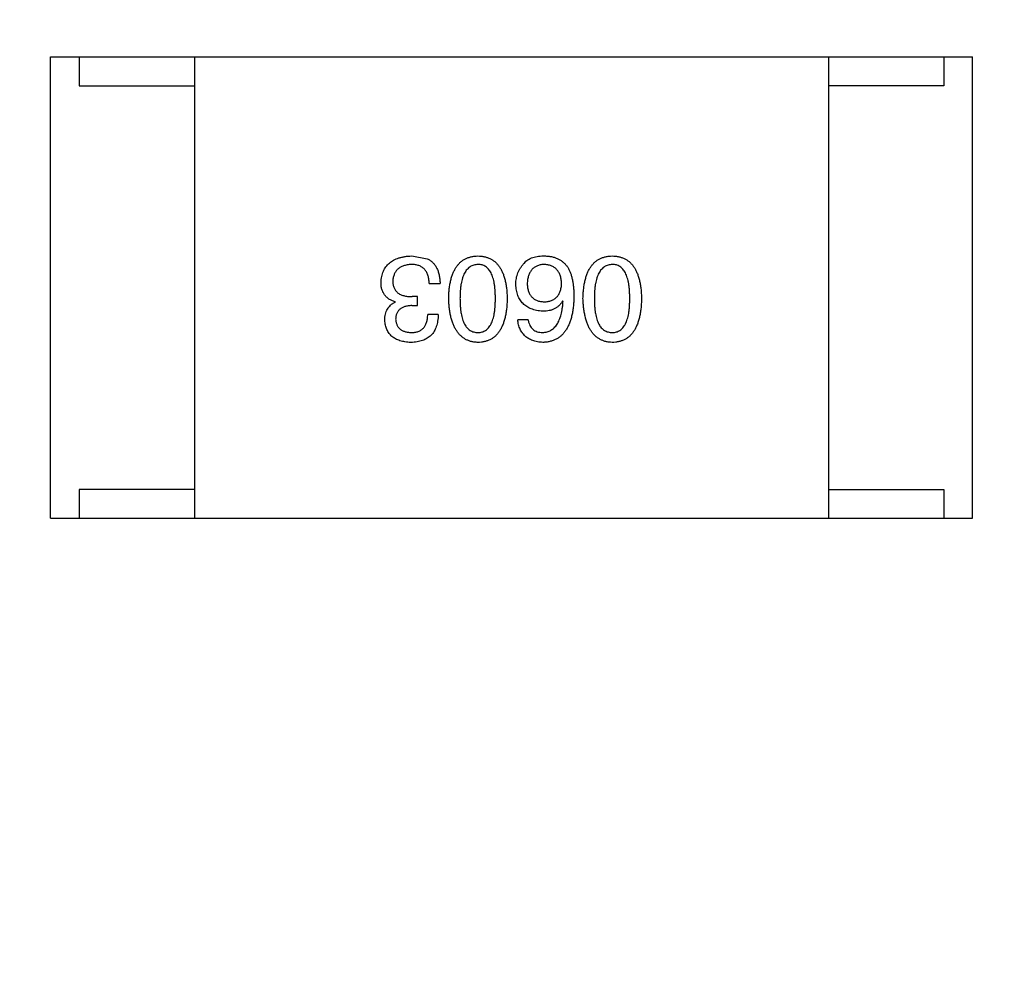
# Model space of a CAD drawing. Header units: millimetres. Extents: x 718 to 1157, y -195 to -52.
# Tile 131 of 156: x 1084.35 to 1086.06, y -113.16 to -111.53. Entities that reach past the tile are written whole.
import ezdxf

# ---------------------------------------------------------------- set-up
doc = ezdxf.new("R2010")
doc.units = ezdxf.units.MM
doc.header["$LTSCALE"] = 1.21
doc.header["$MEASUREMENT"] = 0
doc.header["$PDMODE"] = 3
doc.header["$PDSIZE"] = 0.3125
doc.layers.get('0').update_dxf_attribs({"linetype": 'CONTINUOUS'})
doc.layers.get('DEFPOINTS').update_dxf_attribs({"linetype": 'CONTINUOUS'})
doc.layers.add('Dim', color=3, linetype='CONTINUOUS', lineweight=25)
doc.styles.get("Standard").update_dxf_attribs({"font": 'txt', "width": 0.8})
doc.dimstyles.get("Standard").update_dxf_attribs({"dimtxt": 0.15625, "dimasz": 0.1875, "dimexe": 0.125, "dimexo": 0.0625, "dimgap": 0.09, "dimtad": 0, "dimtih": 1, "dimtoh": 1, "dimzin": 4, "dimdsep": 46, "dimtxsty": 'Standard', "dimblk": '_FILLED', "dimblk1": '_FILLED', "dimblk2": '_FILLED', "dimcen": 0.09, "dimazin": 1, "dimtp": 0.01, "dimtm": 0.01, "dimtfac": 1, "dimtofl": 0, "dimtmove": 0, "dimatfit": 3, "dimldrblk": '_FILLED', "dimfxl": 1, "dimtolj": 1, "dimtzin": 4, "dimarcsym": 0})

# ---------------------------------------------------------------- blocks, each defined once
blk = doc.blocks.new('_FILLED')
at = {"color": 0, "linetype": 'ByBlock'}
blk.add_solid([(0, 0), (-1, 0.16667), (-1, -0.16667)], dxfattribs=at)
blk = doc.blocks.new('*D41')
at = {"layer": 'DEFPOINTS', "color": 0}
for p in [(1078.3878, -101.7796), (1078.3878, -150.8296), (1143.3384, -150.8296)]:
    blk.add_point(p, dxfattribs=at)
at = {"layer": 'Dim', "color": 0, "lineweight": -2}
for p, q in [((1078.4503, -101.7796), (1143.4634, -101.7796)), ((1143.3384, -104.3196), (1143.3384, -122.3813)), ((1143.3384, -148.2896), (1143.3384, -130.2279)), ((1078.4503, -150.8296), (1143.4634, -150.8296))]:
    blk.add_line(p, q, dxfattribs=at)
at = {"layer": 'Dim', "color": 0, "lineweight": -2, "xscale": 2.54, "yscale": 2.54, "zscale": 2.54}
for p, rotation in [((1143.3384, -101.7796), 90), ((1143.3384, -150.8296), 270)]:
    blk.add_blockref('_FILLED', p, dxfattribs=dict(at, rotation=rotation))
at = {"layer": 'Dim', "color": 0, "insert": (1143.3384, -126.3046), "char_height": 2.5, "attachment_point": 5, "rotation": 90, "line_spacing_factor": 2.5}
blk.add_mtext('\\A1;49.05', dxfattribs=at)

msp = doc.modelspace()

# ---------------------------------------------------------------- linework, layer by layer
at = {"color": 7, "linetype": 'Continuous'}
for p, q in [((1084.406, -111.5933), (1086.006, -111.5933)), ((1084.406, -112.3933), (1084.406, -111.5933)), ((1084.456, -111.5933), (1084.456, -111.6433)), ((1084.656, -111.5933), (1084.656, -112.3933)), ((1085.756, -111.5933), (1085.756, -112.3933)), ((1085.956, -111.5933), (1085.956, -111.6433)), ((1086.006, -112.3933), (1086.006, -111.5933)), ((1084.456, -111.6433), (1084.656, -111.6433)), ((1085.956, -111.6433), (1085.756, -111.6433)), ((1085.0328, -111.9385), (1085.0599, -111.9434)), ((1085.0632, -111.986), (1085.082, -111.986)), ((1085.0042, -112.018), (1085.0042, -112.0188)), ((1085.0427, -112.009), (1085.0337, -112.009)), ((1085.0427, -112.0245), (1085.0427, -112.009)), ((1085.2955, -112.0172), (1085.2947, -112.0163)), ((1085.0328, -112.0245), (1085.0427, -112.0245)), ((1085.0787, -112.0401), (1085.0607, -112.0401)), ((1085.2348, -112.0491), (1085.2168, -112.0491)), ((1084.656, -112.3433), (1084.456, -112.3433)), ((1084.456, -112.3433), (1084.456, -112.3933)), ((1085.756, -112.3433), (1085.956, -112.3433)), ((1085.956, -112.3433), (1085.956, -112.3933)), ((1084.406, -112.3933), (1086.006, -112.3933))]:
    msp.add_line(p, q, dxfattribs=at)
for points, knots in [([(1084.9796, -111.9844), (1084.9797, -111.9826), (1084.9799, -111.9791), (1084.9808, -111.974), (1084.9821, -111.9693), (1084.9837, -111.9649), (1084.9857, -111.9609), (1084.9881, -111.9571), (1084.9909, -111.9537), (1084.9941, -111.9507), (1084.9976, -111.948), (1085.0015, -111.9456), (1085.0058, -111.9435), (1085.0105, -111.9419), (1085.0156, -111.9405), (1085.021, -111.9394), (1085.0268, -111.9387), (1085.0308, -111.9386), (1085.0328, -111.9385)], [0, 0, 0, 0, 0.068236, 0.132937, 0.194125, 0.253174, 0.310181, 0.365986, 0.421096, 0.476216, 0.532352, 0.590232, 0.649824, 0.71274, 0.778406, 0.848058, 0.921922, 1, 1, 1, 1]), ([(1085.0599, -111.9434), (1085.0608, -111.9438), (1085.0625, -111.9446), (1085.0649, -111.9462), (1085.0672, -111.9478), (1085.0693, -111.9497), (1085.0712, -111.9517), (1085.073, -111.954), (1085.0747, -111.9564), (1085.0761, -111.959), (1085.0774, -111.9617), (1085.0786, -111.9647), (1085.0795, -111.9678), (1085.0804, -111.9711), (1085.081, -111.9746), (1085.0815, -111.9782), (1085.0819, -111.9821), (1085.082, -111.9847), (1085.082, -111.986)], [0, 0, 0, 0, 0.056906, 0.113264, 0.168825, 0.223843, 0.279195, 0.335267, 0.392098, 0.450414, 0.51054, 0.572219, 0.636652, 0.703156, 0.773102, 0.845505, 0.921063, 1, 1, 1, 1]), ([(1085.097, -112.0122), (1085.0971, -112.0093), (1085.0973, -112.0036), (1085.098, -111.9953), (1085.0991, -111.9875), (1085.1006, -111.9804), (1085.1025, -111.9738), (1085.1048, -111.9677), (1085.1074, -111.9623), (1085.1103, -111.9573), (1085.1137, -111.953), (1085.1175, -111.9491), (1085.1216, -111.9459), (1085.1261, -111.9433), (1085.131, -111.9412), (1085.1363, -111.9397), (1085.1419, -111.9387), (1085.1458, -111.9386), (1085.1478, -111.9385)], [0, 0, 0, 0, 0.08769, 0.170218, 0.24749, 0.319818, 0.387758, 0.451391, 0.511445, 0.568185, 0.622681, 0.67526, 0.726746, 0.778428, 0.830764, 0.884397, 0.940866, 1, 1, 1, 1]), ([(1085.1478, -111.9385), (1085.1498, -111.9386), (1085.1536, -111.9387), (1085.1593, -111.9397), (1085.1645, -111.9412), (1085.1694, -111.9433), (1085.1739, -111.9459), (1085.1781, -111.9491), (1085.1818, -111.9529), (1085.1852, -111.9573), (1085.1882, -111.9622), (1085.1908, -111.9677), (1085.1931, -111.9738), (1085.1949, -111.9804), (1085.1964, -111.9875), (1085.1975, -111.9953), (1085.1983, -112.0036), (1085.1985, -112.0093), (1085.1986, -112.0122)], [0, 0, 0, 0, 0.059135, 0.115606, 0.169241, 0.221578, 0.273261, 0.324749, 0.377329, 0.431642, 0.488541, 0.548597, 0.612232, 0.680174, 0.752504, 0.829777, 0.912307, 1, 1, 1, 1]), ([(1085.2135, -111.9876), (1085.2136, -111.9859), (1085.2137, -111.9824), (1085.2144, -111.9774), (1085.2155, -111.9725), (1085.2171, -111.9677), (1085.2192, -111.9632), (1085.2218, -111.9588), (1085.2248, -111.9546), (1085.2271, -111.9521), (1085.2283, -111.9508)], [0, 0, 0, 0, 0.12904, 0.253809, 0.377066, 0.499122, 0.621469, 0.744665, 0.870607, 1, 1, 1, 1]), ([(1085.2283, -111.9508), (1085.2292, -111.9497), (1085.2311, -111.9476), (1085.2346, -111.945), (1085.2385, -111.9428), (1085.2429, -111.941), (1085.2478, -111.9397), (1085.2532, -111.9388), (1085.259, -111.9384), (1085.2631, -111.9384), (1085.2652, -111.9385)], [0, 0, 0, 0, 0.105033, 0.21147, 0.321511, 0.438526, 0.563605, 0.698055, 0.843218, 1, 1, 1, 1]), ([(1085.2652, -111.9385), (1085.2672, -111.9386), (1085.2712, -111.9388), (1085.2771, -111.9399), (1085.2825, -111.9415), (1085.2875, -111.9437), (1085.2922, -111.9464), (1085.2965, -111.9498), (1085.3004, -111.9537), (1085.3026, -111.9566), (1085.3037, -111.9581)], [0, 0, 0, 0, 0.137449, 0.267856, 0.393219, 0.514735, 0.63397, 0.753734, 0.874967, 1, 1, 1, 1]), ([(1085.3301, -112.0122), (1085.3302, -112.0093), (1085.3304, -112.0036), (1085.3312, -111.9953), (1085.3323, -111.9875), (1085.3338, -111.9804), (1085.3357, -111.9738), (1085.3379, -111.9677), (1085.3405, -111.9623), (1085.3435, -111.9573), (1085.3469, -111.953), (1085.3506, -111.9491), (1085.3548, -111.9459), (1085.3593, -111.9433), (1085.3642, -111.9412), (1085.3694, -111.9397), (1085.3751, -111.9387), (1085.3789, -111.9386), (1085.3809, -111.9385)], [0, 0, 0, 0, 0.08769, 0.170218, 0.24749, 0.319818, 0.387758, 0.451391, 0.511445, 0.568185, 0.622681, 0.67526, 0.726746, 0.778428, 0.830764, 0.884397, 0.940866, 1, 1, 1, 1]), ([(1085.3809, -111.9385), (1085.3829, -111.9386), (1085.3868, -111.9387), (1085.3924, -111.9397), (1085.3977, -111.9412), (1085.4026, -111.9433), (1085.4071, -111.9459), (1085.4112, -111.9491), (1085.415, -111.9529), (1085.4183, -111.9573), (1085.4214, -111.9622), (1085.4239, -111.9677), (1085.4262, -111.9738), (1085.4281, -111.9804), (1085.4296, -111.9875), (1085.4307, -111.9953), (1085.4314, -112.0036), (1085.4316, -112.0093), (1085.4317, -112.0122)], [0, 0, 0, 0, 0.059135, 0.115606, 0.169241, 0.221578, 0.273261, 0.324749, 0.377329, 0.431642, 0.488541, 0.548597, 0.612232, 0.680174, 0.752504, 0.829777, 0.912307, 1, 1, 1, 1]), ([(1085.032, -111.9532), (1085.0308, -111.9533), (1085.0284, -111.9535), (1085.0249, -111.954), (1085.0217, -111.9547), (1085.0187, -111.9556), (1085.0159, -111.9566), (1085.0133, -111.958), (1085.011, -111.9595), (1085.0088, -111.9611), (1085.007, -111.9631), (1085.0052, -111.9652), (1085.0038, -111.9675), (1085.0026, -111.97), (1085.0016, -111.9727), (1085.0009, -111.9756), (1085.0003, -111.9787), (1085.0001, -111.9808), (1085.0001, -111.9819)], [0, 0, 0, 0, 0.076694, 0.149502, 0.218019, 0.283183, 0.345589, 0.405199, 0.462852, 0.519478, 0.575313, 0.630559, 0.687006, 0.744638, 0.804006, 0.866059, 0.931486, 1, 1, 1, 1]), ([(1085.0632, -111.986), (1085.0631, -111.9847), (1085.063, -111.9821), (1085.0625, -111.9784), (1085.0619, -111.9749), (1085.061, -111.9717), (1085.0598, -111.9687), (1085.0585, -111.966), (1085.0568, -111.9636), (1085.055, -111.9614), (1085.0529, -111.9595), (1085.0506, -111.9578), (1085.0481, -111.9563), (1085.0453, -111.9552), (1085.0423, -111.9543), (1085.0391, -111.9537), (1085.0356, -111.9533), (1085.0332, -111.9532), (1085.032, -111.9532)], [0, 0, 0, 0, 0.07723, 0.149593, 0.217944, 0.282232, 0.34411, 0.402297, 0.458791, 0.513966, 0.568538, 0.623291, 0.679957, 0.737243, 0.798142, 0.86118, 0.928728, 1, 1, 1, 1]), ([(1085.1478, -111.9532), (1085.1465, -111.9533), (1085.1441, -111.9535), (1085.1405, -111.9542), (1085.1372, -111.9555), (1085.1341, -111.9572), (1085.1313, -111.9593), (1085.1287, -111.9619), (1085.1264, -111.9649), (1085.1243, -111.9684), (1085.1225, -111.9724), (1085.1209, -111.9767), (1085.1196, -111.9816), (1085.1185, -111.9868), (1085.1177, -111.9926), (1085.1171, -111.9987), (1085.1167, -112.0053), (1085.1167, -112.0099), (1085.1166, -112.0122)], [0, 0, 0, 0, 0.050879, 0.099377, 0.146973, 0.193618, 0.240619, 0.289461, 0.34047, 0.395283, 0.453059, 0.515633, 0.582666, 0.655287, 0.732971, 0.815933, 0.905166, 1, 1, 1, 1]), ([(1085.1781, -112.0122), (1085.1781, -112.0099), (1085.178, -112.0052), (1085.1777, -111.9985), (1085.1771, -111.9923), (1085.1763, -111.9865), (1085.1752, -111.9812), (1085.174, -111.9764), (1085.1724, -111.972), (1085.1706, -111.968), (1085.1686, -111.9645), (1085.1664, -111.9615), (1085.1639, -111.9589), (1085.1611, -111.9569), (1085.1581, -111.9552), (1085.1549, -111.954), (1085.1514, -111.9534), (1085.149, -111.9533), (1085.1478, -111.9532)], [0, 0, 0, 0, 0.096457, 0.187288, 0.27178, 0.350132, 0.423455, 0.491343, 0.554037, 0.612253, 0.666313, 0.717038, 0.764921, 0.811214, 0.856775, 0.902988, 0.950234, 1, 1, 1, 1]), ([(1085.2619, -111.9532), (1085.2608, -111.9533), (1085.2587, -111.9535), (1085.2556, -111.954), (1085.2527, -111.9548), (1085.25, -111.9559), (1085.2475, -111.9571), (1085.2452, -111.9587), (1085.243, -111.9604), (1085.2411, -111.9624), (1085.2394, -111.9647), (1085.238, -111.9671), (1085.2366, -111.9698), (1085.2355, -111.9728), (1085.2347, -111.9759), (1085.234, -111.9794), (1085.2335, -111.983), (1085.2333, -111.9855), (1085.2332, -111.9868)], [0, 0, 0, 0, 0.066682, 0.130303, 0.190802, 0.248749, 0.30534, 0.361219, 0.415721, 0.471765, 0.528279, 0.586428, 0.64659, 0.710143, 0.776461, 0.846692, 0.921137, 1, 1, 1, 1]), ([(1085.293, -111.986), (1085.293, -111.9847), (1085.2928, -111.9822), (1085.2922, -111.9786), (1085.2915, -111.9752), (1085.2905, -111.972), (1085.2894, -111.9691), (1085.2879, -111.9664), (1085.2863, -111.964), (1085.2844, -111.9618), (1085.2824, -111.9598), (1085.2801, -111.9582), (1085.2776, -111.9567), (1085.2749, -111.9555), (1085.272, -111.9545), (1085.2688, -111.9539), (1085.2654, -111.9534), (1085.2631, -111.9533), (1085.2619, -111.9532)], [0, 0, 0, 0, 0.076467, 0.148148, 0.216496, 0.280559, 0.342274, 0.401168, 0.458322, 0.514073, 0.569257, 0.62465, 0.68124, 0.739113, 0.799947, 0.862804, 0.929597, 1, 1, 1, 1]), ([(1085.3037, -111.9581), (1085.3046, -111.9597), (1085.3063, -111.9629), (1085.3085, -111.9681), (1085.3103, -111.9738), (1085.3118, -111.98), (1085.313, -111.9866), (1085.3137, -111.9936), (1085.3143, -112.0011), (1085.3143, -112.0063), (1085.3144, -112.009)], [0, 0, 0, 0, 0.101889, 0.209155, 0.322694, 0.442863, 0.569758, 0.70479, 0.848502, 1, 1, 1, 1]), ([(1085.3809, -111.9532), (1085.3797, -111.9533), (1085.3772, -111.9535), (1085.3736, -111.9542), (1085.3703, -111.9555), (1085.3672, -111.9572), (1085.3644, -111.9593), (1085.3619, -111.9619), (1085.3595, -111.9649), (1085.3575, -111.9684), (1085.3556, -111.9724), (1085.3541, -111.9767), (1085.3527, -111.9816), (1085.3517, -111.9868), (1085.3508, -111.9926), (1085.3502, -111.9987), (1085.3498, -112.0053), (1085.3498, -112.0099), (1085.3498, -112.0122)], [0, 0, 0, 0, 0.050879, 0.099377, 0.146973, 0.193618, 0.240619, 0.289461, 0.34047, 0.395283, 0.453059, 0.515633, 0.582666, 0.655287, 0.732971, 0.815933, 0.905166, 1, 1, 1, 1]), ([(1085.4113, -112.0122), (1085.4112, -112.0099), (1085.4112, -112.0052), (1085.4108, -111.9985), (1085.4103, -111.9923), (1085.4095, -111.9865), (1085.4083, -111.9812), (1085.4071, -111.9764), (1085.4056, -111.972), (1085.4038, -111.968), (1085.4018, -111.9645), (1085.3995, -111.9615), (1085.397, -111.9589), (1085.3942, -111.9569), (1085.3913, -111.9552), (1085.388, -111.954), (1085.3845, -111.9534), (1085.3822, -111.9533), (1085.3809, -111.9532)], [0, 0, 0, 0, 0.096457, 0.187288, 0.27178, 0.350132, 0.423455, 0.491343, 0.554037, 0.612253, 0.666313, 0.717038, 0.764921, 0.811214, 0.856775, 0.902988, 0.950234, 1, 1, 1, 1]), ([(1085.0042, -112.018), (1085.0032, -112.0176), (1085.0012, -112.017), (1084.9984, -112.0159), (1084.9958, -112.0146), (1084.9934, -112.0132), (1084.9912, -112.0115), (1084.9891, -112.0098), (1084.9873, -112.0079), (1084.9857, -112.0059), (1084.9842, -112.0037), (1084.983, -112.0014), (1084.9819, -111.9989), (1084.9811, -111.9963), (1084.9803, -111.9935), (1084.9799, -111.9906), (1084.9796, -111.9875), (1084.9796, -111.9854), (1084.9796, -111.9844)], [0, 0, 0, 0, 0.069445, 0.136039, 0.200011, 0.261745, 0.322328, 0.381403, 0.438864, 0.496655, 0.554398, 0.612391, 0.672266, 0.733005, 0.79604, 0.861293, 0.928785, 1, 1, 1, 1]), ([(1085.0001, -111.9819), (1085.0001, -111.983), (1085.0001, -111.9851), (1085.0005, -111.9882), (1085.0012, -111.9911), (1085.0021, -111.9937), (1085.0033, -111.9962), (1085.0047, -111.9984), (1085.0065, -112.0004), (1085.0084, -112.0022), (1085.0107, -112.0038), (1085.0132, -112.0052), (1085.016, -112.0064), (1085.019, -112.0073), (1085.0223, -112.0081), (1085.0259, -112.0086), (1085.0297, -112.0089), (1085.0323, -112.0089), (1085.0337, -112.009)], [0, 0, 0, 0, 0.066518, 0.129194, 0.188613, 0.245254, 0.300032, 0.353805, 0.407079, 0.461108, 0.516272, 0.574141, 0.634837, 0.699275, 0.767504, 0.840272, 0.917505, 1, 1, 1, 1]), ([(1085.2627, -112.018), (1085.2639, -112.0179), (1085.2661, -112.0178), (1085.2694, -112.0174), (1085.2725, -112.0167), (1085.2753, -112.0157), (1085.278, -112.0146), (1085.2804, -112.0131), (1085.2827, -112.0115), (1085.2847, -112.0096), (1085.2865, -112.0075), (1085.2881, -112.0051), (1085.2894, -112.0025), (1085.2906, -111.9997), (1085.2915, -111.9966), (1085.2923, -111.9933), (1085.2928, -111.9897), (1085.293, -111.9873), (1085.293, -111.986)], [0, 0, 0, 0, 0.070453, 0.136523, 0.199866, 0.260392, 0.318446, 0.374657, 0.430182, 0.485556, 0.541071, 0.598396, 0.657208, 0.718642, 0.783247, 0.851631, 0.923928, 1, 1, 1, 1]), ([(1085.2603, -112.0344), (1085.2584, -112.0342), (1085.2549, -112.0339), (1085.2497, -112.033), (1085.2449, -112.0318), (1085.2405, -112.0303), (1085.2363, -112.0285), (1085.2325, -112.0264), (1085.2291, -112.0239), (1085.226, -112.0211), (1085.2232, -112.018), (1085.2208, -112.0146), (1085.2187, -112.0109), (1085.217, -112.0068), (1085.2156, -112.0025), (1085.2145, -111.9978), (1085.2138, -111.9928), (1085.2136, -111.9894), (1085.2135, -111.9876)], [0, 0, 0, 0, 0.074228, 0.144548, 0.211288, 0.274576, 0.335162, 0.393915, 0.450599, 0.506657, 0.562409, 0.618617, 0.676096, 0.735061, 0.79654, 0.860906, 0.928473, 1, 1, 1, 1]), ([(1085.2332, -111.9868), (1085.2333, -111.988), (1085.2335, -111.9904), (1085.234, -111.9939), (1085.2347, -111.9971), (1085.2356, -112.0001), (1085.2367, -112.0029), (1085.238, -112.0054), (1085.2396, -112.0077), (1085.2414, -112.0098), (1085.2433, -112.0116), (1085.2455, -112.0133), (1085.2479, -112.0146), (1085.2504, -112.0158), (1085.2532, -112.0167), (1085.2562, -112.0173), (1085.2594, -112.0178), (1085.2616, -112.0179), (1085.2627, -112.018)], [0, 0, 0, 0, 0.076288, 0.14871, 0.216387, 0.281386, 0.342528, 0.402111, 0.4591, 0.514852, 0.569974, 0.625644, 0.682226, 0.740156, 0.800362, 0.863471, 0.930116, 1, 1, 1, 1]), ([(1084.9861, -112.0499), (1084.9862, -112.0481), (1084.9863, -112.0446), (1084.9871, -112.0395), (1084.9885, -112.0348), (1084.9905, -112.0306), (1084.9931, -112.0269), (1084.9962, -112.0237), (1084.9999, -112.0209), (1085.0027, -112.0195), (1085.0042, -112.0188)], [0, 0, 0, 0, 0.143686, 0.277942, 0.40333, 0.521785, 0.638573, 0.755208, 0.874773, 1, 1, 1, 1]), ([(1085.1478, -112.0885), (1085.1458, -112.0883), (1085.142, -112.0881), (1085.1364, -112.087), (1085.1313, -112.0854), (1085.1264, -112.0832), (1085.122, -112.0804), (1085.1179, -112.077), (1085.1141, -112.0731), (1085.1108, -112.0686), (1085.1077, -112.0635), (1085.1051, -112.0578), (1085.1028, -112.0516), (1085.1009, -112.0448), (1085.0994, -112.0375), (1085.0982, -112.0296), (1085.0973, -112.0211), (1085.0971, -112.0152), (1085.097, -112.0122)], [0, 0, 0, 0, 0.057415, 0.112361, 0.16496, 0.216437, 0.267441, 0.318839, 0.371478, 0.426325, 0.483626, 0.544235, 0.608673, 0.677374, 0.750405, 0.828394, 0.911525, 1, 1, 1, 1]), ([(1085.1166, -112.0122), (1085.1167, -112.0146), (1085.1167, -112.0192), (1085.1171, -112.0259), (1085.1177, -112.0322), (1085.1185, -112.0379), (1085.1196, -112.0432), (1085.1209, -112.0481), (1085.1225, -112.0525), (1085.1243, -112.0565), (1085.1264, -112.0599), (1085.1287, -112.063), (1085.1313, -112.0655), (1085.1341, -112.0676), (1085.1372, -112.0693), (1085.1405, -112.0704), (1085.1441, -112.0711), (1085.1465, -112.0712), (1085.1478, -112.0712)], [0, 0, 0, 0, 0.095719, 0.185854, 0.269738, 0.347952, 0.420315, 0.487894, 0.550245, 0.608186, 0.662454, 0.713283, 0.761375, 0.808209, 0.854301, 0.901312, 0.949396, 1, 1, 1, 1]), ([(1085.1478, -112.0712), (1085.149, -112.0712), (1085.1514, -112.0711), (1085.1549, -112.0704), (1085.1581, -112.0693), (1085.1611, -112.0676), (1085.1639, -112.0655), (1085.1664, -112.063), (1085.1686, -112.0599), (1085.1706, -112.0564), (1085.1724, -112.0525), (1085.174, -112.0481), (1085.1752, -112.0432), (1085.1763, -112.0379), (1085.1771, -112.0322), (1085.1777, -112.0259), (1085.178, -112.0192), (1085.1781, -112.0146), (1085.1781, -112.0122)], [0, 0, 0, 0, 0.049764, 0.097007, 0.143217, 0.188577, 0.235116, 0.282997, 0.333719, 0.387776, 0.445989, 0.508679, 0.576563, 0.649481, 0.728235, 0.812722, 0.903548, 1, 1, 1, 1]), ([(1085.1986, -112.0122), (1085.1985, -112.0153), (1085.1983, -112.0212), (1085.1975, -112.0298), (1085.1964, -112.0377), (1085.1949, -112.0451), (1085.1931, -112.052), (1085.1908, -112.0582), (1085.1882, -112.0639), (1085.1852, -112.069), (1085.1818, -112.0735), (1085.1781, -112.0774), (1085.174, -112.0808), (1085.1694, -112.0835), (1085.1645, -112.0856), (1085.1593, -112.0872), (1085.1536, -112.0882), (1085.1498, -112.0884), (1085.1478, -112.0885)], [0, 0, 0, 0, 0.088823, 0.172287, 0.250296, 0.323438, 0.392244, 0.456221, 0.516635, 0.573871, 0.628, 0.680335, 0.731489, 0.782557, 0.834044, 0.886738, 0.942089, 1, 1, 1, 1]), ([(1085.3144, -112.009), (1085.3143, -112.0121), (1085.3141, -112.0182), (1085.3132, -112.0271), (1085.3121, -112.0353), (1085.3105, -112.043), (1085.3085, -112.0501), (1085.3061, -112.0566), (1085.3033, -112.0625), (1085.3001, -112.0677), (1085.2966, -112.0725), (1085.2926, -112.0766), (1085.2882, -112.0801), (1085.2833, -112.083), (1085.2781, -112.0853), (1085.2725, -112.087), (1085.2665, -112.0881), (1085.2624, -112.0883), (1085.2603, -112.0885)], [0, 0, 0, 0, 0.087517, 0.169686, 0.246944, 0.319347, 0.387088, 0.450961, 0.511075, 0.567974, 0.622351, 0.675039, 0.726853, 0.778688, 0.83093, 0.884738, 0.941043, 1, 1, 1, 1]), ([(1085.2947, -112.0163), (1085.2938, -112.0178), (1085.2921, -112.0206), (1085.289, -112.0243), (1085.2853, -112.0274), (1085.2812, -112.03), (1085.2766, -112.0319), (1085.2715, -112.0334), (1085.2661, -112.0342), (1085.2622, -112.0343), (1085.2603, -112.0344)], [0, 0, 0, 0, 0.122276, 0.239997, 0.35611, 0.473903, 0.59404, 0.720428, 0.855383, 1, 1, 1, 1]), ([(1085.2603, -112.0712), (1085.2616, -112.0712), (1085.2641, -112.071), (1085.2678, -112.0701), (1085.2713, -112.069), (1085.2745, -112.0673), (1085.2775, -112.0653), (1085.2803, -112.0629), (1085.2828, -112.0601), (1085.2852, -112.0569), (1085.2872, -112.0533), (1085.2891, -112.0493), (1085.2907, -112.0449), (1085.2921, -112.0401), (1085.2933, -112.0349), (1085.2943, -112.0294), (1085.2951, -112.0234), (1085.2953, -112.0193), (1085.2955, -112.0172)], [0, 0, 0, 0, 0.054741, 0.107075, 0.158339, 0.208382, 0.258772, 0.310045, 0.362765, 0.417822, 0.475982, 0.537466, 0.602901, 0.673037, 0.747247, 0.826291, 0.910782, 1, 1, 1, 1]), ([(1085.3809, -112.0885), (1085.379, -112.0883), (1085.3751, -112.0881), (1085.3696, -112.087), (1085.3644, -112.0854), (1085.3596, -112.0832), (1085.3551, -112.0804), (1085.351, -112.077), (1085.3473, -112.0731), (1085.3439, -112.0686), (1085.3409, -112.0635), (1085.3383, -112.0578), (1085.336, -112.0516), (1085.3341, -112.0448), (1085.3326, -112.0375), (1085.3314, -112.0296), (1085.3305, -112.0211), (1085.3302, -112.0152), (1085.3301, -112.0122)], [0, 0, 0, 0, 0.057415, 0.112361, 0.16496, 0.216437, 0.267441, 0.318839, 0.371478, 0.426325, 0.483626, 0.544235, 0.608673, 0.677374, 0.750405, 0.828394, 0.911525, 1, 1, 1, 1]), ([(1085.3498, -112.0122), (1085.3498, -112.0146), (1085.3498, -112.0192), (1085.3502, -112.0259), (1085.3508, -112.0322), (1085.3516, -112.0379), (1085.3527, -112.0432), (1085.3541, -112.0481), (1085.3556, -112.0525), (1085.3574, -112.0565), (1085.3595, -112.0599), (1085.3618, -112.063), (1085.3644, -112.0655), (1085.3672, -112.0676), (1085.3703, -112.0693), (1085.3736, -112.0704), (1085.3772, -112.0711), (1085.3797, -112.0712), (1085.3809, -112.0712)], [0, 0, 0, 0, 0.095719, 0.185854, 0.269738, 0.347952, 0.420315, 0.487894, 0.550245, 0.608186, 0.662454, 0.713283, 0.761375, 0.808209, 0.854301, 0.901312, 0.949396, 1, 1, 1, 1]), ([(1085.3809, -112.0712), (1085.3822, -112.0712), (1085.3845, -112.0711), (1085.388, -112.0704), (1085.3913, -112.0693), (1085.3943, -112.0676), (1085.397, -112.0655), (1085.3995, -112.063), (1085.4018, -112.0599), (1085.4038, -112.0564), (1085.4056, -112.0525), (1085.4071, -112.0481), (1085.4083, -112.0432), (1085.4095, -112.0379), (1085.4103, -112.0322), (1085.4108, -112.0259), (1085.4112, -112.0192), (1085.4112, -112.0146), (1085.4113, -112.0122)], [0, 0, 0, 0, 0.049764, 0.097007, 0.143217, 0.188577, 0.235116, 0.282997, 0.333719, 0.387776, 0.445989, 0.508679, 0.576563, 0.649481, 0.728235, 0.812722, 0.903548, 1, 1, 1, 1]), ([(1085.4317, -112.0122), (1085.4316, -112.0153), (1085.4314, -112.0212), (1085.4307, -112.0298), (1085.4296, -112.0377), (1085.4281, -112.0451), (1085.4262, -112.052), (1085.4239, -112.0582), (1085.4214, -112.0639), (1085.4183, -112.069), (1085.415, -112.0735), (1085.4112, -112.0774), (1085.4071, -112.0808), (1085.4026, -112.0835), (1085.3977, -112.0856), (1085.3924, -112.0872), (1085.3868, -112.0882), (1085.3829, -112.0884), (1085.3809, -112.0885)], [0, 0, 0, 0, 0.088823, 0.172287, 0.250296, 0.323438, 0.392244, 0.456221, 0.516635, 0.573871, 0.628, 0.680335, 0.731489, 0.782557, 0.834044, 0.886738, 0.942089, 1, 1, 1, 1]), ([(1085.0328, -112.0245), (1085.0317, -112.0246), (1085.0296, -112.0247), (1085.0265, -112.025), (1085.0237, -112.0256), (1085.021, -112.0263), (1085.0185, -112.0271), (1085.0163, -112.0282), (1085.0142, -112.0294), (1085.0123, -112.0308), (1085.0107, -112.0324), (1085.0093, -112.0342), (1085.008, -112.0361), (1085.007, -112.0382), (1085.0061, -112.0405), (1085.0055, -112.0429), (1085.0051, -112.0456), (1085.005, -112.0474), (1085.005, -112.0483)], [0, 0, 0, 0, 0.079415, 0.154091, 0.22508, 0.29186, 0.355026, 0.415127, 0.472418, 0.528511, 0.583551, 0.638361, 0.693547, 0.750023, 0.807857, 0.868401, 0.932259, 1, 1, 1, 1]), ([(1085.0312, -112.0885), (1085.0295, -112.0884), (1085.0261, -112.0882), (1085.0213, -112.0875), (1085.0167, -112.0867), (1085.0125, -112.0855), (1085.0085, -112.0841), (1085.0049, -112.0823), (1085.0016, -112.0804), (1084.9986, -112.0781), (1084.9959, -112.0755), (1084.9936, -112.0727), (1084.9915, -112.0696), (1084.9898, -112.0662), (1084.9884, -112.0625), (1084.9873, -112.0586), (1084.9865, -112.0543), (1084.9862, -112.0514), (1084.9861, -112.0499)], [0, 0, 0, 0, 0.077845, 0.151584, 0.221397, 0.287366, 0.350104, 0.410398, 0.467998, 0.524388, 0.579979, 0.635152, 0.690917, 0.747936, 0.806661, 0.867861, 0.932479, 1, 1, 1, 1]), ([(1085.005, -112.0483), (1085.0051, -112.0492), (1085.0052, -112.0509), (1085.0057, -112.0535), (1085.0064, -112.0558), (1085.0072, -112.058), (1085.0083, -112.0601), (1085.0095, -112.0619), (1085.0109, -112.0636), (1085.0125, -112.0651), (1085.0143, -112.0665), (1085.0163, -112.0677), (1085.0185, -112.0687), (1085.0208, -112.0696), (1085.0234, -112.0702), (1085.0261, -112.0707), (1085.029, -112.0711), (1085.031, -112.0712), (1085.032, -112.0712)], [0, 0, 0, 0, 0.067655, 0.132224, 0.194132, 0.253145, 0.309858, 0.366002, 0.421361, 0.47702, 0.532632, 0.590536, 0.65067, 0.713258, 0.779588, 0.848803, 0.921949, 1, 1, 1, 1]), ([(1085.0787, -112.0401), (1085.0787, -112.042), (1085.0786, -112.0458), (1085.0779, -112.0512), (1085.0769, -112.0562), (1085.0756, -112.0609), (1085.0738, -112.0652), (1085.0718, -112.0692), (1085.0693, -112.0728), (1085.0665, -112.076), (1085.0633, -112.0789), (1085.0598, -112.0814), (1085.0559, -112.0835), (1085.0516, -112.0852), (1085.047, -112.0866), (1085.0421, -112.0876), (1085.0368, -112.0883), (1085.0331, -112.0884), (1085.0312, -112.0885)], [0, 0, 0, 0, 0.074804, 0.144899, 0.211458, 0.274554, 0.334363, 0.392059, 0.448123, 0.503024, 0.558154, 0.613471, 0.670844, 0.729926, 0.792003, 0.857405, 0.926768, 1, 1, 1, 1]), ([(1085.032, -112.0712), (1085.0331, -112.0712), (1085.0353, -112.0712), (1085.0385, -112.0708), (1085.0415, -112.0702), (1085.0442, -112.0694), (1085.0468, -112.0683), (1085.0491, -112.0669), (1085.0513, -112.0654), (1085.0532, -112.0635), (1085.0549, -112.0614), (1085.0563, -112.0591), (1085.0576, -112.0565), (1085.0587, -112.0537), (1085.0595, -112.0506), (1085.0601, -112.0473), (1085.0606, -112.0438), (1085.0607, -112.0414), (1085.0607, -112.0401)], [0, 0, 0, 0, 0.069877, 0.136363, 0.198671, 0.257968, 0.315462, 0.370709, 0.425568, 0.479847, 0.535753, 0.592303, 0.651386, 0.713311, 0.778642, 0.84836, 0.921866, 1, 1, 1, 1]), ([(1085.2603, -112.0885), (1085.2587, -112.0883), (1085.2556, -112.0881), (1085.251, -112.0874), (1085.2468, -112.0864), (1085.2428, -112.0852), (1085.2391, -112.0837), (1085.2357, -112.0819), (1085.2326, -112.0798), (1085.2297, -112.0775), (1085.2271, -112.0748), (1085.2248, -112.072), (1085.2227, -112.0688), (1085.221, -112.0654), (1085.2195, -112.0617), (1085.2183, -112.0577), (1085.2174, -112.0535), (1085.217, -112.0506), (1085.2168, -112.0491)], [0, 0, 0, 0, 0.073784, 0.144317, 0.211047, 0.274818, 0.336501, 0.395724, 0.453465, 0.510016, 0.566585, 0.622844, 0.680328, 0.739335, 0.800408, 0.863904, 0.93053, 1, 1, 1, 1]), ([(1085.2348, -112.0491), (1085.2352, -112.0509), (1085.236, -112.0542), (1085.2378, -112.0588), (1085.2402, -112.0626), (1085.2431, -112.0658), (1085.2467, -112.0683), (1085.2507, -112.07), (1085.2553, -112.0711), (1085.2586, -112.0712), (1085.2603, -112.0712)], [0, 0, 0, 0, 0.1439, 0.274233, 0.394478, 0.509388, 0.621911, 0.738504, 0.863414, 1, 1, 1, 1])]:
    msp.add_open_spline(points, degree=3, knots=knots, dxfattribs=at)

# ---------------------------------------------------------------- dimensions: what is measured, and where the dimension line sits
at = {"layer": 'Dim'}
dim = msp.add_linear_dim(base=(1143.3384, -150.8296), p1=(1078.3878, -101.7796), p2=(1078.3878, -150.8296), angle=90, dimstyle='Standard', override={"dimtxt": 2.5, "dimasz": 2.54, "dimtih": 0, "dimtoh": 0, "dimzin": 0, "dimcen": 0.198, "dimadec": 0, "dimazin": 0, "dimtp": 0, "dimtm": 0, "dimtdec": 4, "dimtzin": 0}, dxfattribs=at)
dim.commit()
dim.dimension.update_dxf_attribs({"geometry": '*D41', "text_midpoint": (1143.3384, -126.3046)})

doc.saveas('drawing.dxf')
